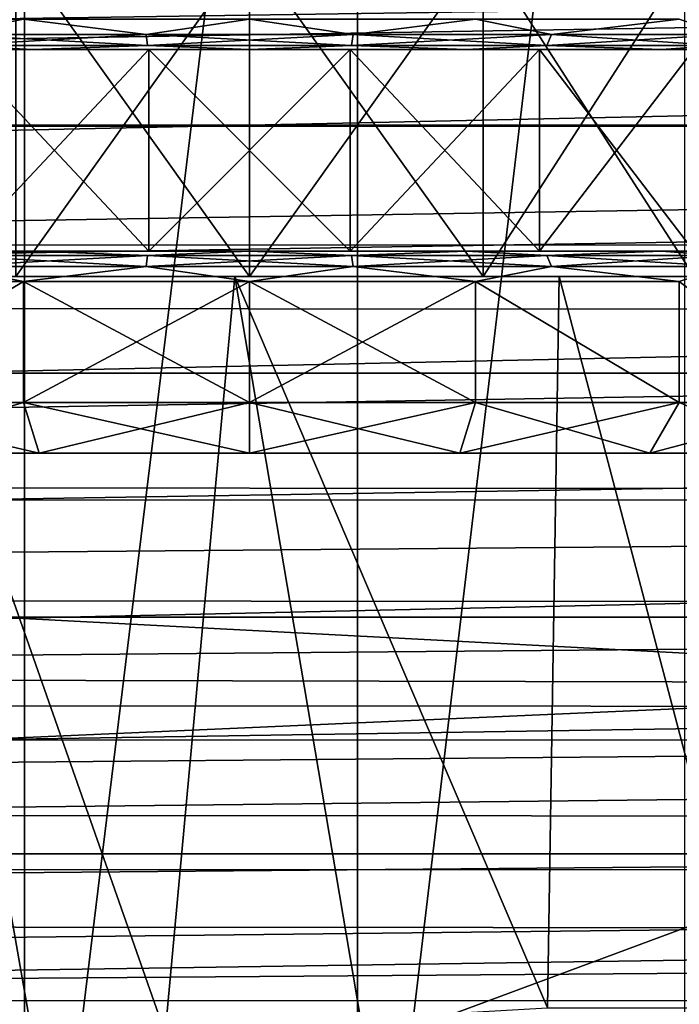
# Model space of a CAD drawing. Header units: millimetres. Extents: x -144 to 364, y -408 to 1133.
# Tile 88 of 256: x -2 to 4, y -9 to 1. Entities that reach past the tile are written whole.
import ezdxf

# ---------------------------------------------------------------- set-up
doc = ezdxf.new("R2010")
doc.units = ezdxf.units.MM
doc.header["$LTSCALE"] = 41.718519
for name, color, linetype in [('109', 7, 'CONTINUOUS'), ('110', 7, 'CONTINUOUS'), ('116', 7, 'CONTINUOUS'), ('118', 7, 'CONTINUOUS'), ('13', 7, 'CONTINUOUS'), ('16', 7, 'CONTINUOUS'), ('17', 7, 'CONTINUOUS'), ('186', 7, 'CONTINUOUS'), ('187', 7, 'CONTINUOUS'), ('188', 7, 'CONTINUOUS'), ('189', 7, 'CONTINUOUS'), ('19', 7, 'CONTINUOUS'), ('190', 7, 'CONTINUOUS'), ('194', 7, 'CONTINUOUS'), ('195', 7, 'CONTINUOUS'), ('210', 7, 'CONTINUOUS'), ('211', 7, 'CONTINUOUS'), ('212', 7, 'CONTINUOUS'), ('213', 7, 'CONTINUOUS'), ('214', 7, 'CONTINUOUS'), ('215', 7, 'CONTINUOUS'), ('22', 7, 'CONTINUOUS'), ('23', 7, 'CONTINUOUS'), ('677', 7, 'CONTINUOUS'), ('89', 7, 'CONTINUOUS')]:
    doc.layers.add(name, color=color, linetype=linetype)

msp = doc.modelspace()

# ---------------------------------------------------------------- linework, layer by layer
at = {"layer": '109', "color": 7, "linetype": 'CONTINUOUS', "true_color": 0xaaaaaa}
for points in [[(0, -1.5, 7.5), (-2.3177, -1.5, 7.1329), (0, 1.75, 7.5), (0, -1.5, 7.5)], [(0, 1.75, 7.5), (-2.3177, -1.5, 7.1329), (-2.3176, 1.75, 7.1329), (0, 1.75, 7.5)], [(-2.3177, -1.5, -7.1329), (0, -1.5, -7.5), (-2.3176, 1.75, -7.1329), (-2.3177, -1.5, -7.1329)], [(0, -1.5, -7.5), (0, 1.75, -7.5), (-2.3176, 1.75, -7.1329), (0, -1.5, -7.5)]]:
    msp.add_3dface(points, dxfattribs=at)
at = {"layer": '110', "color": 7, "linetype": 'CONTINUOUS', "true_color": 0xaaaaaa}
for points in [[(2.3177, -1.5, 7.1329), (0, -1.5, 7.5), (2.3176, 1.75, 7.1329), (2.3177, -1.5, 7.1329)], [(0, -1.5, 7.5), (0, 1.75, 7.5), (2.3176, 1.75, 7.1329), (0, -1.5, 7.5)], [(0, -1.5, -7.5), (2.3177, -1.5, -7.1329), (0, 1.75, -7.5), (0, -1.5, -7.5)], [(0, 1.75, -7.5), (2.3177, -1.5, -7.1329), (2.3176, 1.75, -7.1329), (0, 1.75, -7.5)], [(2.3177, -1.5, -7.1329), (4.4084, -1.5, -6.0676), (2.3176, 1.75, -7.1329), (2.3177, -1.5, -7.1329)], [(2.3176, 1.75, -7.1329), (4.4084, -1.5, -6.0676), (4.4084, 1.75, -6.0676), (2.3176, 1.75, -7.1329)], [(4.4084, 1.75, 6.0676), (2.3177, -1.5, 7.1329), (2.3176, 1.75, 7.1329), (4.4084, 1.75, 6.0676)], [(4.4084, -1.5, 6.0676), (2.3177, -1.5, 7.1329), (4.4084, 1.75, 6.0676), (4.4084, -1.5, 6.0676)]]:
    msp.add_3dface(points, dxfattribs=at)
at = {"layer": '116', "color": 7, "linetype": 'CONTINUOUS', "true_color": 0xaaaaaa}
for points in [[(104.5, 2.6105, 19.8289), (-104.5, 2.6105, 19.8289), (-104.5, 0, 20), (104.5, 2.6105, 19.8289)], [(104.5, 2.6105, 19.8289), (-104.5, 0, 20), (-75, 0, 20), (104.5, 2.6105, 19.8289)], [(104.5, 2.6105, 19.8289), (-75, 0, 20), (75, 0, 20), (104.5, 2.6105, 19.8289)], [(-75, 0, 20), (-75, -2.4568, 19.8485), (75, 0, 20), (-75, 0, 20)], [(75, 0, 20), (-75, -2.4568, 19.8485), (75, -2.4568, 19.8485), (75, 0, 20)], [(-75, -2.4568, 19.8485), (-75, -4.8764, 19.3964), (75, -2.4568, 19.8485), (-75, -2.4568, 19.8485)], [(75, -2.4568, 19.8485), (-75, -4.8764, 19.3964), (75, -4.8764, 19.3964), (75, -2.4568, 19.8485)], [(-75, -4.8764, 19.3964), (-75, -7.2221, 18.6505), (75, -4.8764, 19.3964), (-75, -4.8764, 19.3964)], [(75, -4.8764, 19.3964), (-75, -7.2221, 18.6505), (75, -7.2221, 18.6505), (75, -4.8764, 19.3964)], [(-75, -7.2221, 18.6505), (-75, -9.4584, 17.6221), (75, -7.2221, 18.6505), (-75, -7.2221, 18.6505)], [(75, -7.2221, 18.6505), (-75, -9.4584, 17.6221), (75, -9.4584, 17.6221), (75, -7.2221, 18.6505)]]:
    msp.add_3dface(points, dxfattribs=at)
at = {"layer": '118', "color": 7, "linetype": 'CONTINUOUS', "true_color": 0xaaaaaa}
for points in [[(-55.0683, -1.1858, -30.7023), (-55.0688, 1.1918, -30.7018), (55.0684, 1.187, -30.7022), (-55.0683, -1.1858, -30.7023)], [(55.0687, -1.1906, -30.7019), (-55.0683, -1.1858, -30.7023), (55.0684, 1.187, -30.7022), (55.0687, -1.1906, -30.7019)], [(-55.5213, -3.596, -30.3049), (-55.0683, -1.1858, -30.7023), (55.0687, -1.1906, -30.7019), (-55.5213, -3.596, -30.3049)], [(55.5227, -3.6008, -30.3037), (-55.5213, -3.596, -30.3049), (55.0687, -1.1906, -30.7019), (55.5227, -3.6008, -30.3037)], [(-56.4977, -6.0919, -29.4332), (-55.5213, -3.596, -30.3049), (55.5227, -3.6008, -30.3037), (-56.4977, -6.0919, -29.4332)], [(56.4991, -6.0946, -29.432), (-56.4977, -6.0919, -29.4332), (55.5227, -3.6008, -30.3037), (56.4991, -6.0946, -29.432)], [(-57.2198, -7.3773, -28.7725), (-56.4977, -6.0919, -29.4332), (56.4991, -6.0946, -29.432), (-57.2198, -7.3773, -28.7725)], [(57.2216, -7.3801, -28.7709), (-57.2198, -7.3773, -28.7725), (56.4991, -6.0946, -29.432), (57.2216, -7.3801, -28.7709)], [(-58.1164, -8.6757, -27.9288), (-57.2198, -7.3773, -28.7725), (57.2216, -7.3801, -28.7709), (-58.1164, -8.6757, -27.9288)], [(58.1186, -8.6785, -27.9267), (-58.1164, -8.6757, -27.9288), (57.2216, -7.3801, -28.7709), (58.1186, -8.6785, -27.9267)], [(-59.1816, -9.9577, -26.8815), (-58.1164, -8.6757, -27.9288), (58.1186, -8.6785, -27.9267), (-59.1816, -9.9577, -26.8815)], [(59.1837, -9.96, -26.8794), (-59.1816, -9.9577, -26.8815), (58.1186, -8.6785, -27.9267), (59.1837, -9.96, -26.8794)]]:
    msp.add_3dface(points, dxfattribs=at)
at = {"layer": '13', "color": 7, "linetype": 'CONTINUOUS', "true_color": 0xaaaaaa}
for points in [[(-3.4739, -1.5, -9.5454), (-3.4739, -9, -9.5454), (-2.1595, -9, -9.6971), (-3.4739, -1.5, -9.5454)], [(-0.8372, -9, -9.6969), (-3.4739, -1.5, -9.5454), (-2.1595, -9, -9.6971), (-0.8372, -9, -9.6969)], [(-3.4739, -1.5, -9.5454), (-0.8372, -9, -9.6969), (-0.1455, -1.5, -9.636), (-3.4739, -1.5, -9.5454)], [(-0.8372, -9, -9.6969), (1.0987, -8.8553, -9.4186), (-0.1455, -1.5, -9.636), (-0.8372, -9, -9.6969)], [(1.0987, -8.8553, -9.4186), (2.9555, -8.75, -8.8179), (-0.1455, -1.5, -9.636), (1.0987, -8.8553, -9.4186)], [(-0.1455, -1.5, -9.636), (2.9555, -8.75, -8.8179), (3.0692, -1.5, -8.7694), (-0.1455, -1.5, -9.636)], [(2.9555, -8.75, -8.8179), (4.9812, -8.75, -7.7157), (3.0692, -1.5, -8.7694), (2.9555, -8.75, -8.8179)], [(3.0692, -1.5, -8.7694), (4.9812, -8.75, -7.7157), (5.901, -1.5, -7.018), (3.0692, -1.5, -8.7694)]]:
    msp.add_3dface(points, dxfattribs=at)
at = {"layer": '16', "color": 7, "linetype": 'CONTINUOUS', "true_color": 0xaaaaaa}
for points in [[(4.3121, -13.7364, -12.264), (1.0699, -13.4961, -12.9559), (4.3121, 13.7364, -12.264), (4.3121, -13.7364, -12.264)], [(4.3121, 13.7364, -12.264), (1.0699, -13.4961, -12.9559), (1.0699, 13.4961, -12.9559), (4.3121, 13.7364, -12.264)], [(1.0699, 13.4961, -12.9559), (-2.2313, -13.5478, -12.8071), (-2.2313, 13.5478, -12.8071), (1.0699, 13.4961, -12.9559)], [(1.0699, -13.4961, -12.9559), (-2.2313, -13.5478, -12.8071), (1.0699, 13.4961, -12.9559), (1.0699, -13.4961, -12.9559)]]:
    msp.add_3dface(points, dxfattribs=at)
at = {"layer": '17', "color": 7, "linetype": 'CONTINUOUS', "true_color": 0xaaaaaa}
for points in [[(-2.2313, 13.5478, -12.8071), (-43.7228, -16.0588, -5.5781), (-43.7228, 16.0588, -5.5781), (-2.2313, 13.5478, -12.8071)], [(-2.2313, 13.5478, -12.8071), (-2.2313, -13.5478, -12.8071), (-43.7228, -16.0588, -5.5781), (-2.2313, 13.5478, -12.8071)]]:
    msp.add_3dface(points, dxfattribs=at)
at = {"layer": '186', "color": 7, "linetype": 'CONTINUOUS', "true_color": 0xaaaaaa}
for points in [[(-4.0858, 0.75, -5.6222), (-2.1481, 0.75, -6.6097), (-0.9985, 0.75, -5.6626), (-4.0858, 0.75, -5.6222)], [(-2.875, 0.75, -4.9797), (-4.0858, 0.75, -5.6222), (-0.9985, 0.75, -5.6626), (-2.875, 0.75, -4.9797)], [(-2.1481, 0.75, 6.6097), (-4.0858, 0.75, 5.6221), (2.1481, 0.75, 6.6097), (-2.1481, 0.75, 6.6097)], [(2.1481, 0.75, 6.6097), (-4.0858, 0.75, 5.6221), (-0.9985, 0.75, 5.6626), (2.1481, 0.75, 6.6097)], [(-0.9985, 0.75, 5.6626), (-4.0858, 0.75, 5.6221), (-2.875, 0.75, 4.9797), (-0.9985, 0.75, 5.6626)], [(2.1481, 0.75, -6.6097), (4.0858, 0.75, -5.6221), (-2.1481, 0.75, -6.6097), (2.1481, 0.75, -6.6097)], [(-2.1481, 0.75, -6.6097), (4.0858, 0.75, -5.6221), (0.9985, 0.75, -5.6626), (-2.1481, 0.75, -6.6097)], [(0, 0.75, -6.95), (2.1481, 0.75, -6.6097), (-2.1481, 0.75, -6.6097), (0, 0.75, -6.95)], [(-0.9985, 0.75, -5.6626), (-2.1481, 0.75, -6.6097), (0.9985, 0.75, -5.6626), (-0.9985, 0.75, -5.6626)], [(0, 0.75, 6.95), (-2.1481, 0.75, 6.6097), (2.1481, 0.75, 6.6097), (0, 0.75, 6.95)], [(0.9985, 0.75, 5.6626), (2.1481, 0.75, 6.6097), (-0.9985, 0.75, 5.6626), (0.9985, 0.75, 5.6626)], [(0.9985, 0.75, -5.6626), (4.0858, 0.75, -5.6221), (2.875, 0.75, -4.9797), (0.9985, 0.75, -5.6626)], [(4.0858, 0.75, 5.6222), (2.1481, 0.75, 6.6097), (0.9985, 0.75, 5.6626), (4.0858, 0.75, 5.6222)], [(2.875, 0.75, 4.9797), (4.0858, 0.75, 5.6222), (0.9985, 0.75, 5.6626), (2.875, 0.75, 4.9797)], [(4.0858, 0.75, -5.6221), (5.6235, 0.75, -4.084), (2.875, 0.75, -4.9797), (4.0858, 0.75, -5.6221)], [(2.875, 0.75, -4.9797), (5.6235, 0.75, -4.084), (4.4048, 0.75, -3.696), (2.875, 0.75, -4.9797)], [(5.6234, 0.75, 4.084), (4.0858, 0.75, 5.6222), (2.875, 0.75, 4.9797), (5.6234, 0.75, 4.084)], [(4.4048, 0.75, 3.696), (5.6234, 0.75, 4.084), (2.875, 0.75, 4.9797), (4.4048, 0.75, 3.696)]]:
    msp.add_3dface(points, dxfattribs=at)
at = {"layer": '187', "color": 7, "linetype": 'CONTINUOUS', "true_color": 0xaaaaaa}
for points in [[(-0.9985, 0.75, 5.6626), (-2.875, 0.75, 4.9797), (-0.9985, -1.25, 5.6626), (-0.9985, 0.75, 5.6626)], [(-0.9985, -1.25, 5.6626), (-2.875, 0.75, 4.9797), (-2.875, -1.25, 4.9797), (-0.9985, -1.25, 5.6626)], [(0.9985, 0.75, 5.6626), (-0.9985, 0.75, 5.6626), (0.9985, -1.25, 5.6626), (0.9985, 0.75, 5.6626)], [(0.9985, -1.25, 5.6626), (-0.9985, 0.75, 5.6626), (-0.9985, -1.25, 5.6626), (0.9985, -1.25, 5.6626)], [(2.875, 0.75, 4.9797), (0.9985, 0.75, 5.6626), (2.875, -1.25, 4.9797), (2.875, 0.75, 4.9797)], [(2.875, -1.25, 4.9797), (0.9985, 0.75, 5.6626), (0.9985, -1.25, 5.6626), (2.875, -1.25, 4.9797)], [(4.4048, 0.75, 3.696), (2.875, 0.75, 4.9797), (4.4048, -1.25, 3.696), (4.4048, 0.75, 3.696)], [(4.4048, -1.25, 3.696), (2.875, 0.75, 4.9797), (2.875, -1.25, 4.9797), (4.4048, -1.25, 3.696)]]:
    msp.add_3dface(points, dxfattribs=at)
at = {"layer": '188', "color": 7, "linetype": 'CONTINUOUS', "true_color": 0xaaaaaa}
for points in [[(-0.9985, -1.25, 5.6626), (-2.875, -1.25, 4.9797), (-4.0858, -1.25, 5.6221), (-0.9985, -1.25, 5.6626)], [(-2.1481, -1.25, 6.6097), (-0.9985, -1.25, 5.6626), (-4.0858, -1.25, 5.6221), (-2.1481, -1.25, 6.6097)], [(-2.1481, -1.25, -6.6097), (-4.0858, -1.25, -5.6221), (2.1481, -1.25, -6.6097), (-2.1481, -1.25, -6.6097)], [(2.1481, -1.25, -6.6097), (-4.0858, -1.25, -5.6221), (-0.9985, -1.25, -5.6626), (2.1481, -1.25, -6.6097)], [(-0.9985, -1.25, -5.6626), (-4.0858, -1.25, -5.6221), (-2.875, -1.25, -4.9797), (-0.9985, -1.25, -5.6626)], [(0.9985, -1.25, 5.6626), (-0.9985, -1.25, 5.6626), (-2.1481, -1.25, 6.6097), (0.9985, -1.25, 5.6626)], [(4.0858, -1.25, 5.6221), (0.9985, -1.25, 5.6626), (-2.1481, -1.25, 6.6097), (4.0858, -1.25, 5.6221)], [(2.1481, -1.25, 6.6097), (4.0858, -1.25, 5.6221), (-2.1481, -1.25, 6.6097), (2.1481, -1.25, 6.6097)], [(0, -1.25, 6.95), (2.1481, -1.25, 6.6097), (-2.1481, -1.25, 6.6097), (0, -1.25, 6.95)], [(0, -1.25, -6.95), (-2.1481, -1.25, -6.6097), (2.1481, -1.25, -6.6097), (0, -1.25, -6.95)], [(0.9985, -1.25, -5.6626), (2.1481, -1.25, -6.6097), (-0.9985, -1.25, -5.6626), (0.9985, -1.25, -5.6626)], [(2.875, -1.25, 4.9797), (0.9985, -1.25, 5.6626), (4.0858, -1.25, 5.6221), (2.875, -1.25, 4.9797)], [(4.0858, -1.25, -5.6221), (2.1481, -1.25, -6.6097), (0.9985, -1.25, -5.6626), (4.0858, -1.25, -5.6221)], [(2.875, -1.25, -4.9797), (4.0858, -1.25, -5.6221), (0.9985, -1.25, -5.6626), (2.875, -1.25, -4.9797)], [(4.4048, -1.25, 3.696), (2.875, -1.25, 4.9797), (5.6235, -1.25, 4.084), (4.4048, -1.25, 3.696)], [(5.6235, -1.25, 4.084), (2.875, -1.25, 4.9797), (4.0858, -1.25, 5.6221), (5.6235, -1.25, 4.084)], [(5.6234, -1.25, -4.084), (4.0858, -1.25, -5.6221), (2.875, -1.25, -4.9797), (5.6234, -1.25, -4.084)], [(4.4048, -1.25, -3.696), (5.6234, -1.25, -4.084), (2.875, -1.25, -4.9797), (4.4048, -1.25, -3.696)]]:
    msp.add_3dface(points, dxfattribs=at)
at = {"layer": '189', "color": 7, "linetype": 'CONTINUOUS', "true_color": 0xaaaaaa}
for points in [[(-4.2614, -2.75, 5.8654), (-2.2403, -2.75, 6.8952), (-2.2404, -1.55, 6.8952), (-4.2614, -2.75, 5.8654)], [(-4.2614, -1.55, 5.8654), (-4.2614, -2.75, 5.8654), (-2.2404, -1.55, 6.8952), (-4.2614, -1.55, 5.8654)], [(-2.2403, -2.75, 6.8952), (0, -2.75, 7.25), (-2.2404, -1.55, 6.8952), (-2.2403, -2.75, 6.8952)], [(-2.2404, -1.55, 6.8952), (0, -2.75, 7.25), (0, -1.55, 7.25), (-2.2404, -1.55, 6.8952)], [(0, -2.75, 7.25), (2.2403, -2.75, 6.8952), (0, -1.55, 7.25), (0, -2.75, 7.25)], [(0, -1.55, 7.25), (2.2403, -2.75, 6.8952), (2.2404, -1.55, 6.8952), (0, -1.55, 7.25)], [(2.2403, -2.75, 6.8952), (4.2614, -2.75, 5.8654), (2.2404, -1.55, 6.8952), (2.2403, -2.75, 6.8952)], [(2.2404, -1.55, 6.8952), (4.2614, -2.75, 5.8654), (4.2614, -1.55, 5.8654), (2.2404, -1.55, 6.8952)], [(4.2614, -2.75, 5.8654), (5.8653, -2.75, 4.2615), (4.2614, -1.55, 5.8654), (4.2614, -2.75, 5.8654)]]:
    msp.add_3dface(points, dxfattribs=at)
at = {"layer": '19', "color": 7, "linetype": 'CONTINUOUS', "true_color": 0xaaaaaa}
for points in [[(-8.481, -12.0913, -17), (47.5, -12.0913, -17), (-8.481, 12.0913, -17), (-8.481, -12.0913, -17)], [(-8.481, 12.0913, -17), (47.5, -12.0913, -17), (47.5, 12.0913, -17), (-8.481, 12.0913, -17)]]:
    msp.add_3dface(points, dxfattribs=at)
at = {"layer": '190', "color": 7, "linetype": 'CONTINUOUS', "true_color": 0xaaaaaa}
for points in [[(-3.9675, -3.25, -5.4609), (-2.0858, -3.25, -6.4196), (-3.9675, -3.25, 5.4609), (-3.9675, -3.25, -5.4609)], [(-3.9675, -3.25, 5.4609), (-2.0858, -3.25, -6.4196), (-2.0858, -3.25, 6.4196), (-3.9675, -3.25, 5.4609)], [(-2.0858, -3.25, -6.4196), (0, -3.25, -6.75), (-2.0858, -3.25, 6.4196), (-2.0858, -3.25, -6.4196)], [(-2.0858, -3.25, 6.4196), (0, -3.25, -6.75), (0, -3.25, 6.75), (-2.0858, -3.25, 6.4196)], [(0, -3.25, -6.75), (2.0858, -3.25, -6.4196), (0, -3.25, 6.75), (0, -3.25, -6.75)], [(0, -3.25, 6.75), (2.0858, -3.25, -6.4196), (2.0858, -3.25, 6.4196), (0, -3.25, 6.75)], [(2.0858, -3.25, -6.4196), (3.9675, -3.25, -5.4609), (2.0858, -3.25, 6.4196), (2.0858, -3.25, -6.4196)], [(2.0858, -3.25, 6.4196), (3.9675, -3.25, -5.4609), (3.9675, -3.25, 5.4609), (2.0858, -3.25, 6.4196)], [(3.9675, -3.25, -5.4609), (5.4608, -3.25, -3.9676), (3.9675, -3.25, 5.4609), (3.9675, -3.25, -5.4609)], [(3.9675, -3.25, 5.4609), (5.4608, -3.25, -3.9676), (5.4608, -3.25, 3.9676), (3.9675, -3.25, 5.4609)]]:
    msp.add_3dface(points, dxfattribs=at)
at = {"layer": '194', "color": 7, "linetype": 'CONTINUOUS', "true_color": 0xaaaaaa}
for points in [[(-2.875, 0.75, -4.9797), (-0.9985, 0.75, -5.6626), (-2.875, -1.25, -4.9797), (-2.875, 0.75, -4.9797)], [(-0.9985, 0.75, -5.6626), (-0.9985, -1.25, -5.6626), (-2.875, -1.25, -4.9797), (-0.9985, 0.75, -5.6626)], [(-0.9985, 0.75, -5.6626), (0.9985, 0.75, -5.6626), (-0.9985, -1.25, -5.6626), (-0.9985, 0.75, -5.6626)], [(0.9985, 0.75, -5.6626), (0.9985, -1.25, -5.6626), (-0.9985, -1.25, -5.6626), (0.9985, 0.75, -5.6626)], [(0.9985, 0.75, -5.6626), (2.875, 0.75, -4.9797), (0.9985, -1.25, -5.6626), (0.9985, 0.75, -5.6626)], [(2.875, 0.75, -4.9797), (2.875, -1.25, -4.9797), (0.9985, -1.25, -5.6626), (2.875, 0.75, -4.9797)], [(2.875, 0.75, -4.9797), (4.4048, 0.75, -3.696), (2.875, -1.25, -4.9797), (2.875, 0.75, -4.9797)], [(4.4048, 0.75, -3.696), (4.4048, -1.25, -3.696), (2.875, -1.25, -4.9797), (4.4048, 0.75, -3.696)]]:
    msp.add_3dface(points, dxfattribs=at)
at = {"layer": '195', "color": 7, "linetype": 'CONTINUOUS', "true_color": 0xaaaaaa}
for points in [[(-2.2403, -2.75, -6.8952), (-4.2614, -2.75, -5.8654), (-2.2404, -1.55, -6.8952), (-2.2403, -2.75, -6.8952)], [(-2.2404, -1.55, -6.8952), (-4.2614, -2.75, -5.8654), (-4.2614, -1.55, -5.8654), (-2.2404, -1.55, -6.8952)], [(0, -1.55, -7.25), (-2.2403, -2.75, -6.8952), (-2.2404, -1.55, -6.8952), (0, -1.55, -7.25)], [(0, -2.75, -7.25), (-2.2403, -2.75, -6.8952), (0, -1.55, -7.25), (0, -2.75, -7.25)], [(2.2403, -2.75, -6.8952), (0, -2.75, -7.25), (2.2404, -1.55, -6.8952), (2.2403, -2.75, -6.8952)], [(2.2404, -1.55, -6.8952), (0, -2.75, -7.25), (0, -1.55, -7.25), (2.2404, -1.55, -6.8952)], [(4.2614, -2.75, -5.8654), (2.2403, -2.75, -6.8952), (2.2404, -1.55, -6.8952), (4.2614, -2.75, -5.8654)], [(4.2614, -1.55, -5.8654), (4.2614, -2.75, -5.8654), (2.2404, -1.55, -6.8952), (4.2614, -1.55, -5.8654)], [(5.8653, -2.75, -4.2615), (4.2614, -2.75, -5.8654), (4.2614, -1.55, -5.8654), (5.8653, -2.75, -4.2615)]]:
    msp.add_3dface(points, dxfattribs=at)
at = {"layer": '210', "color": 7, "linetype": 'CONTINUOUS', "true_color": 0xaaaaaa}
for points in [[(-3.9675, -3.25, -5.4609), (-4.2614, -2.75, -5.8654), (-2.2403, -2.75, -6.8952), (-3.9675, -3.25, -5.4609)], [(-2.0858, -3.25, -6.4196), (-3.9675, -3.25, -5.4609), (-2.2403, -2.75, -6.8952), (-2.0858, -3.25, -6.4196)], [(-2.0858, -3.25, -6.4196), (-2.2403, -2.75, -6.8952), (0, -2.75, -7.25), (-2.0858, -3.25, -6.4196)], [(0, -3.25, -6.75), (-2.0858, -3.25, -6.4196), (0, -2.75, -7.25), (0, -3.25, -6.75)], [(2.0858, -3.25, -6.4196), (0, -3.25, -6.75), (2.2403, -2.75, -6.8952), (2.0858, -3.25, -6.4196)], [(0, -3.25, -6.75), (0, -2.75, -7.25), (2.2403, -2.75, -6.8952), (0, -3.25, -6.75)], [(3.9675, -3.25, -5.4609), (2.0858, -3.25, -6.4196), (4.2614, -2.75, -5.8654), (3.9675, -3.25, -5.4609)], [(2.0858, -3.25, -6.4196), (2.2403, -2.75, -6.8952), (4.2614, -2.75, -5.8654), (2.0858, -3.25, -6.4196)], [(5.4608, -3.25, -3.9676), (3.9675, -3.25, -5.4609), (5.8653, -2.75, -4.2615), (5.4608, -3.25, -3.9676)], [(3.9675, -3.25, -5.4609), (4.2614, -2.75, -5.8654), (5.8653, -2.75, -4.2615), (3.9675, -3.25, -5.4609)]]:
    msp.add_3dface(points, dxfattribs=at)
at = {"layer": '211', "color": 7, "linetype": 'CONTINUOUS', "true_color": 0xaaaaaa}
for points in [[(-2.2403, -2.75, 6.8952), (-4.2614, -2.75, 5.8654), (-2.0858, -3.25, 6.4196), (-2.2403, -2.75, 6.8952)], [(-4.2614, -2.75, 5.8654), (-3.9675, -3.25, 5.4609), (-2.0858, -3.25, 6.4196), (-4.2614, -2.75, 5.8654)], [(0, -2.75, 7.25), (-2.2403, -2.75, 6.8952), (0, -3.25, 6.75), (0, -2.75, 7.25)], [(-2.2403, -2.75, 6.8952), (-2.0858, -3.25, 6.4196), (0, -3.25, 6.75), (-2.2403, -2.75, 6.8952)], [(2.2403, -2.75, 6.8952), (0, -2.75, 7.25), (2.0858, -3.25, 6.4196), (2.2403, -2.75, 6.8952)], [(0, -2.75, 7.25), (0, -3.25, 6.75), (2.0858, -3.25, 6.4196), (0, -2.75, 7.25)], [(2.2403, -2.75, 6.8952), (2.0858, -3.25, 6.4196), (3.9675, -3.25, 5.4609), (2.2403, -2.75, 6.8952)], [(4.2614, -2.75, 5.8654), (2.2403, -2.75, 6.8952), (3.9675, -3.25, 5.4609), (4.2614, -2.75, 5.8654)], [(4.2614, -2.75, 5.8654), (3.9675, -3.25, 5.4609), (5.4608, -3.25, 3.9676), (4.2614, -2.75, 5.8654)], [(5.8653, -2.75, 4.2615), (4.2614, -2.75, 5.8654), (5.4608, -3.25, 3.9676), (5.8653, -2.75, 4.2615)]]:
    msp.add_3dface(points, dxfattribs=at)
at = {"layer": '212', "color": 7, "linetype": 'CONTINUOUS', "true_color": 0xaaaaaa}
for points in [[(-4.0858, -1.25, -5.6221), (-2.1481, -1.25, -6.6097), (-2.9494, -1.2901, -6.4583), (-4.0858, -1.25, -5.6221)], [(-2.1481, -1.25, -6.6097), (-1.0104, -1.2901, -7.0276), (-2.9494, -1.2901, -6.4583), (-2.1481, -1.25, -6.6097)], [(-2.1481, -1.25, -6.6097), (0, -1.25, -6.95), (-1.0104, -1.2901, -7.0276), (-2.1481, -1.25, -6.6097)], [(0, -1.25, -6.95), (1.0104, -1.2901, -7.0276), (-1.0104, -1.2901, -7.0276), (0, -1.25, -6.95)], [(0, -1.25, -6.95), (2.1481, -1.25, -6.6097), (1.0104, -1.2901, -7.0276), (0, -1.25, -6.95)], [(2.1481, -1.25, -6.6097), (2.9494, -1.2901, -6.4583), (1.0104, -1.2901, -7.0276), (2.1481, -1.25, -6.6097)], [(2.1481, -1.25, -6.6097), (4.0858, -1.25, -5.6221), (2.9494, -1.2901, -6.4583), (2.1481, -1.25, -6.6097)], [(4.0858, -1.25, -5.6221), (4.6494, -1.2901, -5.3657), (2.9494, -1.2901, -6.4583), (4.0858, -1.25, -5.6221)], [(4.0858, -1.25, -5.6221), (5.6234, -1.25, -4.084), (4.6494, -1.2901, -5.3657), (4.0858, -1.25, -5.6221)], [(-1.0261, -1.4, -7.1364), (-2.9951, -1.4, -6.5583), (-1.0104, -1.2901, -7.0276), (-1.0261, -1.4, -7.1364)], [(-1.0104, -1.2901, -7.0276), (-2.9951, -1.4, -6.5583), (-2.9494, -1.2901, -6.4583), (-1.0104, -1.2901, -7.0276)], [(1.0261, -1.4, -7.1364), (-1.0261, -1.4, -7.1364), (1.0104, -1.2901, -7.0276), (1.0261, -1.4, -7.1364)], [(1.0104, -1.2901, -7.0276), (-1.0261, -1.4, -7.1364), (-1.0104, -1.2901, -7.0276), (1.0104, -1.2901, -7.0276)], [(2.9494, -1.2901, -6.4583), (1.0261, -1.4, -7.1364), (1.0104, -1.2901, -7.0276), (2.9494, -1.2901, -6.4583)], [(2.9951, -1.4, -6.5583), (1.0261, -1.4, -7.1364), (2.9494, -1.2901, -6.4583), (2.9951, -1.4, -6.5583)], [(4.6494, -1.2901, -5.3657), (2.9951, -1.4, -6.5583), (2.9494, -1.2901, -6.4583), (4.6494, -1.2901, -5.3657)], [(4.7214, -1.4, -5.4488), (2.9951, -1.4, -6.5583), (4.6494, -1.2901, -5.3657), (4.7214, -1.4, -5.4488)], [(-2.2404, -1.55, -6.8952), (-4.2614, -1.55, -5.8654), (-2.9951, -1.4, -6.5583), (-2.2404, -1.55, -6.8952)], [(-1.0261, -1.4, -7.1364), (-2.2404, -1.55, -6.8952), (-2.9951, -1.4, -6.5583), (-1.0261, -1.4, -7.1364)], [(0, -1.55, -7.25), (-2.2404, -1.55, -6.8952), (-1.0261, -1.4, -7.1364), (0, -1.55, -7.25)], [(1.0261, -1.4, -7.1364), (0, -1.55, -7.25), (-1.0261, -1.4, -7.1364), (1.0261, -1.4, -7.1364)], [(2.2404, -1.55, -6.8952), (0, -1.55, -7.25), (1.0261, -1.4, -7.1364), (2.2404, -1.55, -6.8952)], [(2.9951, -1.4, -6.5583), (2.2404, -1.55, -6.8952), (1.0261, -1.4, -7.1364), (2.9951, -1.4, -6.5583)], [(4.2614, -1.55, -5.8654), (2.2404, -1.55, -6.8952), (2.9951, -1.4, -6.5583), (4.2614, -1.55, -5.8654)], [(4.7214, -1.4, -5.4488), (4.2614, -1.55, -5.8654), (2.9951, -1.4, -6.5583), (4.7214, -1.4, -5.4488)]]:
    msp.add_3dface(points, dxfattribs=at)
at = {"layer": '213', "color": 7, "linetype": 'CONTINUOUS', "true_color": 0xaaaaaa}
for points in [[(-2.1481, -1.25, 6.6097), (-4.0858, -1.25, 5.6221), (-2.9494, -1.2901, 6.4583), (-2.1481, -1.25, 6.6097)], [(-2.1481, -1.25, 6.6097), (-2.9494, -1.2901, 6.4583), (-1.0104, -1.2901, 7.0276), (-2.1481, -1.25, 6.6097)], [(0, -1.25, 6.95), (-2.1481, -1.25, 6.6097), (-1.0104, -1.2901, 7.0276), (0, -1.25, 6.95)], [(0, -1.25, 6.95), (-1.0104, -1.2901, 7.0276), (1.0104, -1.2901, 7.0276), (0, -1.25, 6.95)], [(2.1481, -1.25, 6.6097), (0, -1.25, 6.95), (1.0104, -1.2901, 7.0276), (2.1481, -1.25, 6.6097)], [(2.1481, -1.25, 6.6097), (1.0104, -1.2901, 7.0276), (2.9494, -1.2901, 6.4583), (2.1481, -1.25, 6.6097)], [(4.0858, -1.25, 5.6221), (2.1481, -1.25, 6.6097), (2.9494, -1.2901, 6.4583), (4.0858, -1.25, 5.6221)], [(4.0858, -1.25, 5.6221), (2.9494, -1.2901, 6.4583), (4.6494, -1.2901, 5.3657), (4.0858, -1.25, 5.6221)], [(5.6235, -1.25, 4.084), (4.0858, -1.25, 5.6221), (4.6494, -1.2901, 5.3657), (5.6235, -1.25, 4.084)], [(-2.9951, -1.4, 6.5583), (-1.0261, -1.4, 7.1364), (-2.9494, -1.2901, 6.4583), (-2.9951, -1.4, 6.5583)], [(-2.9494, -1.2901, 6.4583), (-1.0261, -1.4, 7.1364), (-1.0104, -1.2901, 7.0276), (-2.9494, -1.2901, 6.4583)], [(-1.0261, -1.4, 7.1364), (1.0261, -1.4, 7.1364), (-1.0104, -1.2901, 7.0276), (-1.0261, -1.4, 7.1364)], [(-1.0104, -1.2901, 7.0276), (1.0261, -1.4, 7.1364), (1.0104, -1.2901, 7.0276), (-1.0104, -1.2901, 7.0276)], [(1.0261, -1.4, 7.1364), (2.9951, -1.4, 6.5583), (1.0104, -1.2901, 7.0276), (1.0261, -1.4, 7.1364)], [(1.0104, -1.2901, 7.0276), (2.9951, -1.4, 6.5583), (2.9494, -1.2901, 6.4583), (1.0104, -1.2901, 7.0276)], [(2.9951, -1.4, 6.5583), (4.7214, -1.4, 5.4488), (2.9494, -1.2901, 6.4583), (2.9951, -1.4, 6.5583)], [(2.9494, -1.2901, 6.4583), (4.7214, -1.4, 5.4488), (4.6494, -1.2901, 5.3657), (2.9494, -1.2901, 6.4583)], [(-4.2614, -1.55, 5.8654), (-2.2404, -1.55, 6.8952), (-2.9951, -1.4, 6.5583), (-4.2614, -1.55, 5.8654)], [(-2.9951, -1.4, 6.5583), (-2.2404, -1.55, 6.8952), (-1.0261, -1.4, 7.1364), (-2.9951, -1.4, 6.5583)], [(-2.2404, -1.55, 6.8952), (0, -1.55, 7.25), (-1.0261, -1.4, 7.1364), (-2.2404, -1.55, 6.8952)], [(-1.0261, -1.4, 7.1364), (0, -1.55, 7.25), (1.0261, -1.4, 7.1364), (-1.0261, -1.4, 7.1364)], [(0, -1.55, 7.25), (2.2404, -1.55, 6.8952), (1.0261, -1.4, 7.1364), (0, -1.55, 7.25)], [(1.0261, -1.4, 7.1364), (2.2404, -1.55, 6.8952), (2.9951, -1.4, 6.5583), (1.0261, -1.4, 7.1364)], [(2.2404, -1.55, 6.8952), (4.2614, -1.55, 5.8654), (2.9951, -1.4, 6.5583), (2.2404, -1.55, 6.8952)], [(2.9951, -1.4, 6.5583), (4.2614, -1.55, 5.8654), (4.7214, -1.4, 5.4488), (2.9951, -1.4, 6.5583)]]:
    msp.add_3dface(points, dxfattribs=at)
at = {"layer": '214', "color": 7, "linetype": 'CONTINUOUS', "true_color": 0xaaaaaa}
for points in [[(-4.2614, 1.05, -5.8654), (-2.2404, 1.05, -6.8952), (-2.9951, 0.9001, -6.5583), (-4.2614, 1.05, -5.8654)], [(-2.2404, 1.05, -6.8952), (-1.0261, 0.9001, -7.1365), (-2.9951, 0.9001, -6.5583), (-2.2404, 1.05, -6.8952)], [(-2.2404, 1.05, -6.8952), (0, 1.05, -7.25), (-1.0261, 0.9001, -7.1365), (-2.2404, 1.05, -6.8952)], [(0, 1.05, -7.25), (1.0261, 0.9001, -7.1365), (-1.0261, 0.9001, -7.1365), (0, 1.05, -7.25)], [(0, 1.05, -7.25), (2.2404, 1.05, -6.8952), (1.0261, 0.9001, -7.1365), (0, 1.05, -7.25)], [(2.2404, 1.05, -6.8952), (2.9951, 0.9001, -6.5583), (1.0261, 0.9001, -7.1365), (2.2404, 1.05, -6.8952)], [(2.2404, 1.05, -6.8952), (4.2614, 1.05, -5.8654), (2.9951, 0.9001, -6.5583), (2.2404, 1.05, -6.8952)], [(4.2614, 1.05, -5.8654), (4.7215, 0.9001, -5.4489), (2.9951, 0.9001, -6.5583), (4.2614, 1.05, -5.8654)], [(-1.0261, 0.9001, -7.1365), (-2.9494, 0.7902, -6.4584), (-2.9951, 0.9001, -6.5583), (-1.0261, 0.9001, -7.1365)], [(-1.0104, 0.7902, -7.0277), (-2.9494, 0.7902, -6.4584), (-1.0261, 0.9001, -7.1365), (-1.0104, 0.7902, -7.0277)], [(1.0261, 0.9001, -7.1365), (-1.0104, 0.7902, -7.0277), (-1.0261, 0.9001, -7.1365), (1.0261, 0.9001, -7.1365)], [(1.0104, 0.7902, -7.0277), (-1.0104, 0.7902, -7.0277), (1.0261, 0.9001, -7.1365), (1.0104, 0.7902, -7.0277)], [(2.9494, 0.7902, -6.4584), (1.0104, 0.7902, -7.0277), (2.9951, 0.9001, -6.5583), (2.9494, 0.7902, -6.4584)], [(2.9951, 0.9001, -6.5583), (1.0104, 0.7902, -7.0277), (1.0261, 0.9001, -7.1365), (2.9951, 0.9001, -6.5583)], [(4.6495, 0.7902, -5.3658), (2.9494, 0.7902, -6.4584), (4.7215, 0.9001, -5.4489), (4.6495, 0.7902, -5.3658)], [(4.7215, 0.9001, -5.4489), (2.9494, 0.7902, -6.4584), (2.9951, 0.9001, -6.5583), (4.7215, 0.9001, -5.4489)], [(-2.1481, 0.75, -6.6097), (-4.0858, 0.75, -5.6222), (-2.9494, 0.7902, -6.4584), (-2.1481, 0.75, -6.6097)], [(-1.0104, 0.7902, -7.0277), (-2.1481, 0.75, -6.6097), (-2.9494, 0.7902, -6.4584), (-1.0104, 0.7902, -7.0277)], [(0, 0.75, -6.95), (-2.1481, 0.75, -6.6097), (-1.0104, 0.7902, -7.0277), (0, 0.75, -6.95)], [(1.0104, 0.7902, -7.0277), (0, 0.75, -6.95), (-1.0104, 0.7902, -7.0277), (1.0104, 0.7902, -7.0277)], [(2.1481, 0.75, -6.6097), (0, 0.75, -6.95), (1.0104, 0.7902, -7.0277), (2.1481, 0.75, -6.6097)], [(2.9494, 0.7902, -6.4584), (2.1481, 0.75, -6.6097), (1.0104, 0.7902, -7.0277), (2.9494, 0.7902, -6.4584)], [(4.0858, 0.75, -5.6221), (2.1481, 0.75, -6.6097), (2.9494, 0.7902, -6.4584), (4.0858, 0.75, -5.6221)], [(4.6495, 0.7902, -5.3658), (4.0858, 0.75, -5.6221), (2.9494, 0.7902, -6.4584), (4.6495, 0.7902, -5.3658)], [(5.6235, 0.75, -4.084), (4.0858, 0.75, -5.6221), (4.6495, 0.7902, -5.3658), (5.6235, 0.75, -4.084)]]:
    msp.add_3dface(points, dxfattribs=at)
at = {"layer": '215', "color": 7, "linetype": 'CONTINUOUS', "true_color": 0xaaaaaa}
for points in [[(-2.2404, 1.05, 6.8952), (-4.2614, 1.05, 5.8654), (-2.9951, 0.9001, 6.5583), (-2.2404, 1.05, 6.8952)], [(-2.2404, 1.05, 6.8952), (-2.9951, 0.9001, 6.5583), (-1.0261, 0.9001, 7.1365), (-2.2404, 1.05, 6.8952)], [(0, 1.05, 7.25), (-2.2404, 1.05, 6.8952), (-1.0261, 0.9001, 7.1365), (0, 1.05, 7.25)], [(0, 1.05, 7.25), (-1.0261, 0.9001, 7.1365), (1.0261, 0.9001, 7.1365), (0, 1.05, 7.25)], [(2.2404, 1.05, 6.8952), (0, 1.05, 7.25), (1.0261, 0.9001, 7.1365), (2.2404, 1.05, 6.8952)], [(2.2404, 1.05, 6.8952), (1.0261, 0.9001, 7.1365), (2.9951, 0.9001, 6.5583), (2.2404, 1.05, 6.8952)], [(4.2614, 1.05, 5.8654), (2.2404, 1.05, 6.8952), (2.9951, 0.9001, 6.5583), (4.2614, 1.05, 5.8654)], [(4.2614, 1.05, 5.8654), (2.9951, 0.9001, 6.5583), (4.7215, 0.9001, 5.4489), (4.2614, 1.05, 5.8654)], [(-2.9494, 0.7902, 6.4584), (-1.0104, 0.7902, 7.0277), (-2.9951, 0.9001, 6.5583), (-2.9494, 0.7902, 6.4584)], [(-2.9951, 0.9001, 6.5583), (-1.0104, 0.7902, 7.0277), (-1.0261, 0.9001, 7.1365), (-2.9951, 0.9001, 6.5583)], [(-1.0104, 0.7902, 7.0277), (1.0104, 0.7902, 7.0277), (-1.0261, 0.9001, 7.1365), (-1.0104, 0.7902, 7.0277)], [(-1.0261, 0.9001, 7.1365), (1.0104, 0.7902, 7.0277), (1.0261, 0.9001, 7.1365), (-1.0261, 0.9001, 7.1365)], [(1.0104, 0.7902, 7.0277), (2.9494, 0.7902, 6.4584), (1.0261, 0.9001, 7.1365), (1.0104, 0.7902, 7.0277)], [(1.0261, 0.9001, 7.1365), (2.9494, 0.7902, 6.4584), (2.9951, 0.9001, 6.5583), (1.0261, 0.9001, 7.1365)], [(2.9494, 0.7902, 6.4584), (4.6495, 0.7902, 5.3658), (2.9951, 0.9001, 6.5583), (2.9494, 0.7902, 6.4584)], [(2.9951, 0.9001, 6.5583), (4.6495, 0.7902, 5.3658), (4.7215, 0.9001, 5.4489), (2.9951, 0.9001, 6.5583)], [(-4.0858, 0.75, 5.6221), (-2.1481, 0.75, 6.6097), (-2.9494, 0.7902, 6.4584), (-4.0858, 0.75, 5.6221)], [(-2.9494, 0.7902, 6.4584), (-2.1481, 0.75, 6.6097), (-1.0104, 0.7902, 7.0277), (-2.9494, 0.7902, 6.4584)], [(-2.1481, 0.75, 6.6097), (0, 0.75, 6.95), (-1.0104, 0.7902, 7.0277), (-2.1481, 0.75, 6.6097)], [(-1.0104, 0.7902, 7.0277), (0, 0.75, 6.95), (1.0104, 0.7902, 7.0277), (-1.0104, 0.7902, 7.0277)], [(0, 0.75, 6.95), (2.1481, 0.75, 6.6097), (1.0104, 0.7902, 7.0277), (0, 0.75, 6.95)], [(1.0104, 0.7902, 7.0277), (2.1481, 0.75, 6.6097), (2.9494, 0.7902, 6.4584), (1.0104, 0.7902, 7.0277)], [(2.1481, 0.75, 6.6097), (4.0858, 0.75, 5.6222), (2.9494, 0.7902, 6.4584), (2.1481, 0.75, 6.6097)], [(2.9494, 0.7902, 6.4584), (4.0858, 0.75, 5.6222), (4.6495, 0.7902, 5.3658), (2.9494, 0.7902, 6.4584)], [(4.0858, 0.75, 5.6222), (5.6234, 0.75, 4.084), (4.6495, 0.7902, 5.3658), (4.0858, 0.75, 5.6222)]]:
    msp.add_3dface(points, dxfattribs=at)
at = {"layer": '22', "color": 7, "linetype": 'CONTINUOUS', "true_color": 0xaaaaaa}
for points in [[(55.5, 11.0482, -20), (55.5, -11.0482, -20), (-4.0172, -11.0482, -20), (55.5, 11.0482, -20)], [(55.5, 11.0482, -20), (-4.0172, -11.0482, -20), (-4.0172, 11.0482, -20), (55.5, 11.0482, -20)]]:
    msp.add_3dface(points, dxfattribs=at)
at = {"layer": '23', "color": 7, "linetype": 'CONTINUOUS', "true_color": 0xaaaaaa}
for points in [[(10, -1.5, 16.9337), (-67, -1.5, 16.9337), (0, -1.5, 7.5), (10, -1.5, 16.9337)], [(0, -1.5, 7.5), (-67, -1.5, 16.9337), (-2.3177, -1.5, 7.1329), (0, -1.5, 7.5)], [(-3.4739, -1.5, -9.5454), (-0.1455, -1.5, -9.636), (-2.3177, -1.5, -7.1329), (-3.4739, -1.5, -9.5454)], [(-2.3177, -1.5, -7.1329), (-0.1455, -1.5, -9.636), (0, -1.5, -7.5), (-2.3177, -1.5, -7.1329)], [(-0.1455, -1.5, -9.636), (3.0692, -1.5, -8.7694), (0, -1.5, -7.5), (-0.1455, -1.5, -9.636)], [(0, -1.5, -7.5), (3.0692, -1.5, -8.7694), (2.3177, -1.5, -7.1329), (0, -1.5, -7.5)], [(10, -1.5, 16.9337), (0, -1.5, 7.5), (2.3177, -1.5, 7.1329), (10, -1.5, 16.9337)], [(2.3177, -1.5, -7.1329), (3.0692, -1.5, -8.7694), (4.4084, -1.5, -6.0676), (2.3177, -1.5, -7.1329)], [(4.4084, -1.5, 6.0676), (10, -1.5, 16.9337), (2.3177, -1.5, 7.1329), (4.4084, -1.5, 6.0676)], [(3.0692, -1.5, -8.7694), (5.901, -1.5, -7.018), (4.4084, -1.5, -6.0676), (3.0692, -1.5, -8.7694)]]:
    msp.add_3dface(points, dxfattribs=at)
at = {"layer": '677', "color": 7, "linetype": 'CONTINUOUS', "true_color": 0xaaaaaa}
for points in [[(-67, -5.355, 16.1345), (-67, -1.5, 16.9337), (10, -5.5302, 16.0754), (-67, -5.355, 16.1345)], [(-67, -1.5, 16.9337), (10, -1.5, 16.9337), (10, -5.5302, 16.0754), (-67, -1.5, 16.9337)], [(-67, -8.9236, 14.4696), (-67, -5.355, 16.1345), (10, -5.5302, 16.0754), (-67, -8.9236, 14.4696)], [(-67, -8.9236, 14.4696), (10, -5.5302, 16.0754), (10, -9.2354, 14.2726), (-67, -8.9236, 14.4696)]]:
    msp.add_3dface(points, dxfattribs=at)
at = {"layer": '89', "color": 7, "linetype": 'CONTINUOUS', "true_color": 0xaaaaaa}
for points in [[(-55.2111, 1.7919, -27.6126), (-55.0135, -0.0091, -27.75), (55.2148, 1.8093, -27.6099), (-55.2111, 1.7919, -27.6126)], [(55.2148, 1.8093, -27.6099), (-55.0135, -0.0091, -27.75), (55.0135, -0.0097, -27.75), (55.2148, 1.8093, -27.6099)], [(-55.0135, -0.0091, -27.75), (-55.2152, -1.8111, -27.6096), (55.0135, -0.0097, -27.75), (-55.0135, -0.0091, -27.75)], [(55.0135, -0.0097, -27.75), (-55.2152, -1.8111, -27.6096), (55.2193, -1.8287, -27.6068), (55.0135, -0.0097, -27.75)], [(-55.2152, -1.8111, -27.6096), (-55.865, -3.6978, -27.153), (55.2193, -1.8287, -27.6068), (-55.2152, -1.8111, -27.6096)], [(55.2193, -1.8287, -27.6068), (-55.865, -3.6978, -27.153), (55.8817, -3.7332, -27.1412), (55.2193, -1.8287, -27.6068)], [(-55.865, -3.6978, -27.153), (-56.4003, -4.6951, -26.7712), (55.8817, -3.7332, -27.1412), (-55.865, -3.6978, -27.153)], [(55.8817, -3.7332, -27.1412), (-56.4003, -4.6951, -26.7712), (56.4279, -4.7405, -26.7513), (55.8817, -3.7332, -27.1412)], [(-56.4003, -4.6951, -26.7712), (-57.1063, -5.7298, -26.2583), (56.4279, -4.7405, -26.7513), (-56.4003, -4.6951, -26.7712)], [(56.4279, -4.7405, -26.7513), (-57.1063, -5.7298, -26.2583), (57.1498, -5.7865, -26.2264), (56.4279, -4.7405, -26.7513)], [(-57.1063, -5.7298, -26.2583), (-58.0201, -6.8089, -25.576), (57.1498, -5.7865, -26.2264), (-57.1063, -5.7298, -26.2583)], [(57.1498, -5.7865, -26.2264), (-58.0201, -6.8089, -25.576), (58.0848, -6.8778, -25.5267), (57.1498, -5.7865, -26.2264)], [(-58.0201, -6.8089, -25.576), (-59.1563, -7.9101, -24.6887), (58.0848, -6.8778, -25.5267), (-58.0201, -6.8089, -25.576)], [(58.0848, -6.8778, -25.5267), (-59.1563, -7.9101, -24.6887), (59.2487, -7.9911, -24.6143), (58.0848, -6.8778, -25.5267)], [(-59.1563, -7.9101, -24.6887), (-60.3652, -8.8957, -23.6766), (59.2487, -7.9911, -24.6143), (-59.1563, -7.9101, -24.6887)], [(59.2487, -7.9911, -24.6143), (-60.3652, -8.8957, -23.6766), (60.4756, -8.9785, -23.5796), (59.2487, -7.9911, -24.6143)]]:
    msp.add_3dface(points, dxfattribs=at)

doc.saveas('drawing.dxf')
